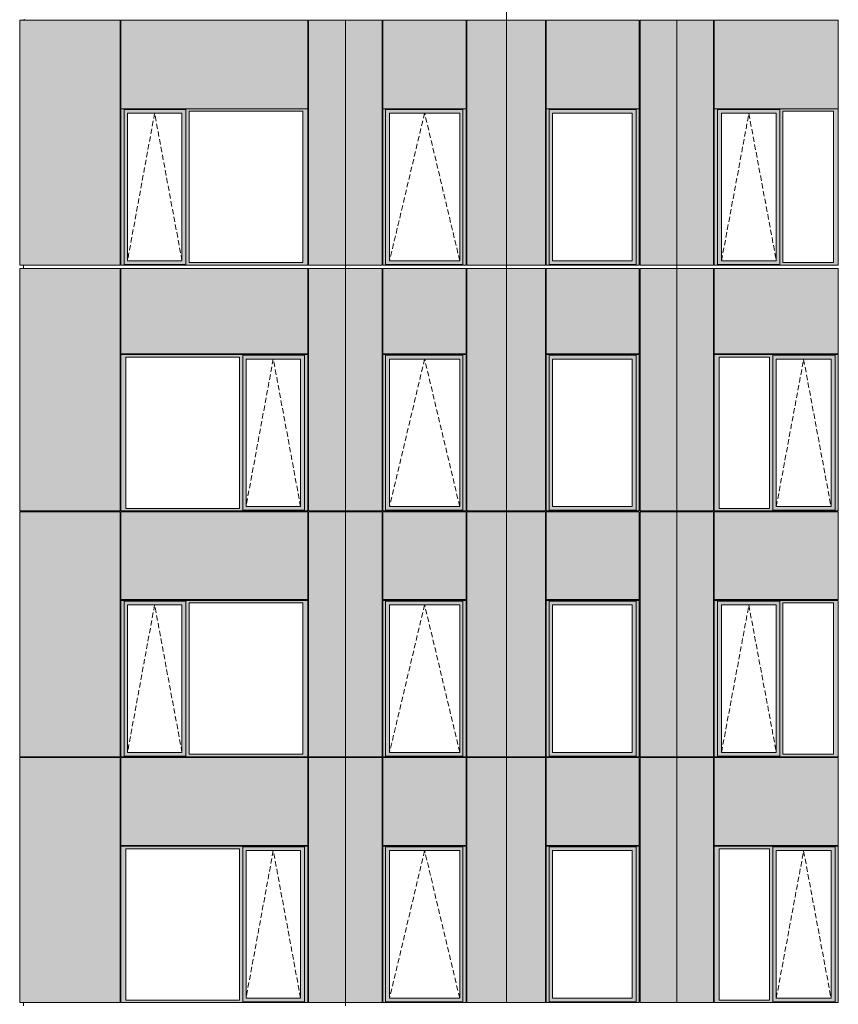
# Model space of a CAD drawing. Header units: millimetres. Extents: x -2957 to 755902, y -5565 to 302042.
# Tile 34 of 65: x -1427 to 9562, y 96876 to 110093. Entities that reach past the tile are written whole.
import ezdxf

# ---------------------------------------------------------------- set-up
doc = ezdxf.new("R2010")
doc.units = ezdxf.units.MM
doc.header["$MEASUREMENT"] = 0
doc.linetypes.add('OO_EOIAAY', pattern=[105.833361, 70.555568, -35.277793])
doc.layers.add('0_Ном._пера__1', color=7, linetype='Continuous', lineweight=0)
doc.layers.add('0_Ном._пера__120', color=7, linetype='Continuous', lineweight=0)
doc.layers.add('АР-Стены_внешние_.АР_Ном._пера__214', color=7, linetype='Continuous', lineweight=0, true_color=0xe2eaf1)

msp = doc.modelspace()

# ---------------------------------------------------------------- hatches: boundary and pattern name
at = {"layer": '0_Ном._пера__1', "linetype": 'Continuous', "lineweight": 0, "true_color": 0x000000}
for points in [[(-68.694, 108898.425), (-68.694, 108863.425), (-24.534, 108863.425), (-24.534, 108888.425), (804.706, 108888.425), (804.706, 108863.425), (848.866, 108863.425), (2372.121, 108863.425), (2440.816, 108863.425), (2440.816, 108898.425)], [(-24.534, 106833.425), (-24.534, 108863.425), (-68.694, 108863.425), (-68.694, 106833.425)], [(-24.534, 108888.425), (-24.534, 108838.425), (19.728, 108838.425), (750.832, 108838.425), (804.706, 108838.425), (804.706, 108888.425)], [(19.728, 108838.425), (-24.534, 108838.425), (-24.534, 106858.425), (19.728, 106858.425)], [(804.822, 108838.425), (751.794, 108838.425), (751.794, 106858.425), (804.822, 106858.425)], [(804.706, 108863.425), (804.706, 106833.425), (848.866, 106833.425), (848.866, 108863.425)], [(2372.121, 106833.425), (2440.816, 106833.425), (2440.816, 108863.425), (2372.121, 108863.425)], [(4567.072, 108898.425), (3447.292, 108898.425), (3447.292, 108863.425), (3484.43, 108863.425), (3484.43, 108888.425), (4523.366, 108888.425), (4523.366, 108863.425), (4567.072, 108863.425)], [(3484.43, 108863.425), (3447.292, 108863.425), (3447.292, 106833.425), (3484.43, 106833.425)], [(4523.366, 108888.425), (3484.43, 108888.425), (3484.43, 108838.425), (3538.945, 108838.425), (4480.756, 108838.425), (4523.366, 108838.425)], [(3484.43, 108838.425), (3484.43, 106858.425), (3537.754, 106858.425), (3537.754, 108838.425)], [(4480.756, 108838.425), (4480.756, 106858.425), (4523.366, 106858.425), (4523.366, 108838.425)], [(4523.366, 106833.425), (4567.072, 106833.425), (4567.072, 108863.425), (4523.366, 108863.425)], [(5641.493, 108898.425), (5641.493, 108863.425), (5680.519, 108863.425), (5680.519, 108888.425), (6846.99, 108888.425), (6846.99, 108863.425), (6890.829, 108863.425), (6890.829, 108898.425)], [(5680.519, 108863.425), (5641.493, 108863.425), (5641.493, 106833.425), (5680.519, 106833.425)], [(6846.99, 108888.425), (5680.519, 108888.425), (5680.519, 108838.425), (5723.588, 108838.425), (6792.638, 108838.425), (6846.99, 108838.425)], [(5680.519, 108838.425), (5680.519, 106858.425), (5723.588, 106858.425), (5723.588, 108838.425)], [(6846.99, 108838.425), (6793.767, 108838.425), (6793.767, 106858.425), (6846.99, 106858.425)], [(6846.99, 108863.425), (6846.99, 106833.425), (6890.829, 106833.425), (6890.829, 108863.425)], [(9561.889, 108898.425), (9561.889, 108863.425), (9497.661, 108863.425), (8819.277, 108863.425), (8774.893, 108863.425), (8774.893, 108888.425), (7941.461, 108888.425), (7941.461, 108863.425), (7897.077, 108863.425), (7897.077, 108898.425)], [(7941.461, 106833.425), (7897.077, 106833.425), (7897.077, 108863.425), (7941.461, 108863.425)], [(8774.893, 108838.425), (8729.7, 108838.425), (7994.899, 108838.425), (7941.461, 108838.425), (7941.461, 108888.425), (8774.893, 108888.425)], [(7941.461, 108838.425), (7994.074, 108838.425), (7994.074, 106858.425), (7941.461, 106858.425)], [(8774.893, 108838.425), (8774.893, 106858.425), (8729.7, 106858.425), (8729.7, 108838.425)], [(8774.893, 108863.425), (8819.277, 108863.425), (8819.277, 106833.425), (8774.893, 106833.425)], [(9497.661, 108863.425), (9561.889, 108863.425), (9561.889, 106833.425), (9497.661, 106833.425)], [(-24.534, 106833.425), (-68.694, 106833.425), (-68.694, 106798.425), (2440.816, 106798.425), (2440.816, 106833.425), (2372.121, 106833.425), (848.866, 106833.425), (804.706, 106833.425), (804.706, 106808.425), (-24.534, 106808.425)], [(-24.534, 106858.425), (-24.534, 106808.425), (804.822, 106808.425), (804.822, 106858.425), (750.832, 106858.425), (19.728, 106858.425)], [(3484.43, 106833.425), (3447.292, 106833.425), (3447.292, 106798.425), (4567.072, 106798.425), (4567.072, 106833.425), (4523.366, 106833.425), (4523.366, 106808.425), (3484.43, 106808.425)], [(3484.43, 106858.425), (3484.43, 106808.425), (4523.366, 106808.425), (4523.366, 106858.425), (4480.756, 106858.425), (3538.945, 106858.425)], [(5680.519, 106833.425), (5641.493, 106833.425), (5641.493, 106798.425), (6890.829, 106798.425), (6890.829, 106833.425), (6846.99, 106833.425), (6846.99, 106808.425), (5680.519, 106808.425)], [(5680.519, 106808.425), (6846.99, 106808.425), (6846.99, 106858.425), (6792.638, 106858.425), (5723.588, 106858.425), (5680.519, 106858.425)], [(9561.889, 106833.425), (9561.889, 106798.425), (7897.077, 106798.425), (7897.077, 106833.425), (7941.461, 106833.425), (7941.461, 106808.425), (8774.893, 106808.425), (8774.893, 106833.425), (8819.277, 106833.425), (9497.661, 106833.425)], [(8774.893, 106858.425), (8774.893, 106808.425), (7941.461, 106808.425), (7941.461, 106858.425), (7994.899, 106858.425), (8729.7, 106858.425)], [(-68.694, 105598.425), (-68.694, 105563.425), (0, 105563.425), (1523.255, 105563.425), (1567.416, 105563.425), (1567.416, 105588.425), (2396.655, 105588.425), (2396.655, 105563.425), (2440.816, 105563.425), (2440.816, 105598.425)], [(0, 103533.425), (0, 105563.425), (-68.694, 105563.425), (-68.694, 103533.425)], [(1523.255, 105563.425), (1523.255, 103533.425), (1567.416, 103533.425), (1567.416, 105563.425)], [(1567.416, 105538.425), (1611.677, 105538.425), (2342.782, 105538.425), (2396.655, 105538.425), (2396.655, 105588.425), (1567.416, 105588.425)], [(1567.416, 105538.425), (1567.416, 103558.425), (1611.677, 103558.425), (1611.677, 105538.425)], [(2396.655, 105538.425), (2343.743, 105538.425), (2343.743, 103558.425), (2396.655, 103558.425)], [(2396.655, 103533.425), (2440.816, 103533.425), (2440.816, 105563.425), (2396.655, 105563.425)], [(3447.292, 105563.425), (3484.43, 105563.425), (3484.43, 105588.425), (4523.366, 105588.425), (4523.366, 105563.425), (4567.072, 105563.425), (4567.072, 105598.425), (3447.292, 105598.425)], [(3484.43, 105563.425), (3447.292, 105563.425), (3447.292, 103533.425), (3484.43, 103533.425)], [(3484.43, 105588.425), (3484.43, 105538.425), (3538.945, 105538.425), (4480.756, 105538.425), (4523.366, 105538.425), (4523.366, 105588.425)], [(3484.43, 105538.425), (3484.43, 103558.425), (3537.754, 103558.425), (3537.754, 105538.425)], [(4480.756, 105538.425), (4480.756, 103558.425), (4523.366, 103558.425), (4523.366, 105538.425)], [(4523.366, 103533.425), (4567.072, 103533.425), (4567.072, 105563.425), (4523.366, 105563.425)], [(5641.493, 105598.425), (5641.493, 105563.425), (5680.519, 105563.425), (5680.519, 105588.425), (6846.99, 105588.425), (6846.99, 105563.425), (6890.829, 105563.425), (6890.829, 105598.425)], [(5680.519, 105563.425), (5641.493, 105563.425), (5641.493, 103533.425), (5680.519, 103533.425)], [(6846.99, 105588.425), (5680.519, 105588.425), (5680.519, 105538.425), (5723.588, 105538.425), (6792.638, 105538.425), (6846.99, 105538.425)], [(5680.519, 105538.425), (5680.519, 103558.425), (5723.588, 103558.425), (5723.588, 105538.425)], [(6846.99, 105538.425), (6793.767, 105538.425), (6793.767, 103558.425), (6846.99, 103558.425)], [(6846.99, 105563.425), (6846.99, 103533.425), (6890.829, 103533.425), (6890.829, 105563.425)], [(7897.077, 105598.425), (7897.077, 105563.425), (7961.305, 105563.425), (8639.689, 105563.425), (8684.073, 105563.425), (8684.073, 105588.425), (9517.505, 105588.425), (9517.505, 105563.425), (9561.889, 105563.425), (9561.889, 105598.425)], [(7961.305, 105563.425), (7897.077, 105563.425), (7897.077, 103533.425), (7961.305, 103533.425)], [(8684.073, 105563.425), (8639.689, 105563.425), (8639.689, 103533.425), (8684.073, 103533.425)], [(8684.073, 105538.425), (8729.266, 105538.425), (9464.067, 105538.425), (9517.505, 105538.425), (9517.505, 105588.425), (8684.073, 105588.425)], [(8684.073, 105538.425), (8684.073, 103558.425), (8729.266, 103558.425), (8729.266, 105538.425)], [(9517.505, 105538.425), (9464.892, 105538.425), (9464.892, 103558.425), (9517.505, 103558.425)], [(9517.505, 103533.425), (9561.889, 103533.425), (9561.889, 105563.425), (9517.505, 105563.425)], [(0, 103533.425), (-68.694, 103533.425), (-68.694, 103498.425), (2440.816, 103498.425), (2440.816, 103533.425), (2396.655, 103533.425), (2396.655, 103508.425), (1567.416, 103508.425), (1567.416, 103533.425), (1523.255, 103533.425)], [(1567.416, 103558.425), (1567.416, 103508.425), (2396.655, 103508.425), (2396.655, 103558.425), (2342.782, 103558.425), (1611.677, 103558.425)], [(3447.292, 103533.425), (3447.292, 103498.425), (4567.072, 103498.425), (4567.072, 103533.425), (4523.366, 103533.425), (4523.366, 103508.425), (3484.43, 103508.425), (3484.43, 103533.425)], [(3484.43, 103558.425), (3484.43, 103508.425), (4523.366, 103508.425), (4523.366, 103558.425), (4480.756, 103558.425), (3538.945, 103558.425)], [(5641.493, 103498.425), (6890.829, 103498.425), (6890.829, 103533.425), (6846.99, 103533.425), (6846.99, 103508.425), (5680.519, 103508.425), (5680.519, 103533.425), (5641.493, 103533.425)], [(5680.519, 103508.425), (6846.99, 103508.425), (6846.99, 103558.425), (6792.638, 103558.425), (5723.588, 103558.425), (5680.519, 103558.425)], [(7897.077, 103533.425), (7897.077, 103498.425), (9561.889, 103498.425), (9561.889, 103533.425), (9517.505, 103533.425), (9517.505, 103508.425), (8684.073, 103508.425), (8684.073, 103533.425), (8639.689, 103533.425), (7961.305, 103533.425)], [(8684.073, 103558.425), (8684.073, 103508.425), (9517.505, 103508.425), (9517.505, 103558.425), (9464.067, 103558.425), (8729.266, 103558.425)], [(-68.694, 102298.425), (-68.694, 102263.425), (-24.534, 102263.425), (-24.534, 102288.425), (804.706, 102288.425), (804.706, 102263.425), (848.866, 102263.425), (2372.121, 102263.425), (2440.816, 102263.425), (2440.816, 102298.425)], [(-24.534, 100233.425), (-24.534, 102263.425), (-68.694, 102263.425), (-68.694, 100233.425)], [(-24.534, 102288.425), (-24.534, 102238.425), (19.728, 102238.425), (750.832, 102238.425), (804.706, 102238.425), (804.706, 102288.425)], [(19.728, 102238.425), (-24.534, 102238.425), (-24.534, 100258.425), (19.728, 100258.425)], [(804.822, 102238.425), (751.794, 102238.425), (751.794, 100258.425), (804.822, 100258.425)], [(804.706, 102263.425), (804.706, 100233.425), (848.866, 100233.425), (848.866, 102263.425)], [(2372.121, 100233.425), (2440.816, 100233.425), (2440.816, 102263.425), (2372.121, 102263.425)], [(4567.072, 102298.425), (3447.292, 102298.425), (3447.292, 102263.425), (3484.43, 102263.425), (3484.43, 102288.425), (4523.366, 102288.425), (4523.366, 102263.425), (4567.072, 102263.425)], [(3484.43, 102263.425), (3447.292, 102263.425), (3447.292, 100233.425), (3484.43, 100233.425)], [(4523.366, 102288.425), (3484.43, 102288.425), (3484.43, 102238.425), (3538.945, 102238.425), (4480.756, 102238.425), (4523.366, 102238.425)], [(3484.43, 102238.425), (3484.43, 100258.425), (3537.754, 100258.425), (3537.754, 102238.425)], [(4480.756, 102238.425), (4480.756, 100258.425), (4523.366, 100258.425), (4523.366, 102238.425)], [(4523.366, 100233.425), (4567.072, 100233.425), (4567.072, 102263.425), (4523.366, 102263.425)], [(5641.493, 102298.425), (5641.493, 102263.425), (5680.519, 102263.425), (5680.519, 102288.425), (6846.99, 102288.425), (6846.99, 102263.425), (6890.829, 102263.425), (6890.829, 102298.425)], [(5680.519, 102263.425), (5641.493, 102263.425), (5641.493, 100233.425), (5680.519, 100233.425)], [(6846.99, 102288.425), (5680.519, 102288.425), (5680.519, 102238.425), (5723.588, 102238.425), (6792.638, 102238.425), (6846.99, 102238.425)], [(5680.519, 102238.425), (5680.519, 100258.425), (5723.588, 100258.425), (5723.588, 102238.425)], [(6846.99, 102238.425), (6793.767, 102238.425), (6793.767, 100258.425), (6846.99, 100258.425)], [(6846.99, 102263.425), (6846.99, 100233.425), (6890.829, 100233.425), (6890.829, 102263.425)], [(9561.889, 102298.425), (9561.889, 102263.425), (9497.661, 102263.425), (8819.277, 102263.425), (8774.893, 102263.425), (8774.893, 102288.425), (7941.461, 102288.425), (7941.461, 102263.425), (7897.077, 102263.425), (7897.077, 102298.425)], [(7941.461, 100233.425), (7897.077, 100233.425), (7897.077, 102263.425), (7941.461, 102263.425)], [(8774.893, 102238.425), (8729.7, 102238.425), (7994.899, 102238.425), (7941.461, 102238.425), (7941.461, 102288.425), (8774.893, 102288.425)], [(7941.461, 102238.425), (7994.074, 102238.425), (7994.074, 100258.425), (7941.461, 100258.425)], [(8774.893, 102238.425), (8774.893, 100258.425), (8729.7, 100258.425), (8729.7, 102238.425)], [(8774.893, 102263.425), (8819.277, 102263.425), (8819.277, 100233.425), (8774.893, 100233.425)], [(9497.661, 102263.425), (9561.889, 102263.425), (9561.889, 100233.425), (9497.661, 100233.425)], [(-24.534, 100233.425), (-68.694, 100233.425), (-68.694, 100198.425), (2440.816, 100198.425), (2440.816, 100233.425), (2372.121, 100233.425), (848.866, 100233.425), (804.706, 100233.425), (804.706, 100208.425), (-24.534, 100208.425)], [(-24.534, 100258.425), (-24.534, 100208.425), (804.822, 100208.425), (804.822, 100258.425), (750.832, 100258.425), (19.728, 100258.425)], [(3484.43, 100233.425), (3447.292, 100233.425), (3447.292, 100198.425), (4567.072, 100198.425), (4567.072, 100233.425), (4523.366, 100233.425), (4523.366, 100208.425), (3484.43, 100208.425)], [(3484.43, 100258.425), (3484.43, 100208.425), (4523.366, 100208.425), (4523.366, 100258.425), (4480.756, 100258.425), (3538.945, 100258.425)], [(5680.519, 100233.425), (5641.493, 100233.425), (5641.493, 100198.425), (6890.829, 100198.425), (6890.829, 100233.425), (6846.99, 100233.425), (6846.99, 100208.425), (5680.519, 100208.425)], [(5680.519, 100208.425), (6846.99, 100208.425), (6846.99, 100258.425), (6792.638, 100258.425), (5723.588, 100258.425), (5680.519, 100258.425)], [(9561.889, 100233.425), (9561.889, 100198.425), (7897.077, 100198.425), (7897.077, 100233.425), (7941.461, 100233.425), (7941.461, 100208.425), (8774.893, 100208.425), (8774.893, 100233.425), (8819.277, 100233.425), (9497.661, 100233.425)], [(8774.893, 100258.425), (8774.893, 100208.425), (7941.461, 100208.425), (7941.461, 100258.425), (7994.899, 100258.425), (8729.7, 100258.425)], [(-68.694, 98998.425), (-68.694, 98963.425), (0, 98963.425), (1523.255, 98963.425), (1567.416, 98963.425), (1567.416, 98988.425), (2396.655, 98988.425), (2396.655, 98963.425), (2440.816, 98963.425), (2440.816, 98998.425)], [(0, 96933.425), (0, 98963.425), (-68.694, 98963.425), (-68.694, 96933.425)], [(1523.255, 98963.425), (1523.255, 96933.425), (1567.416, 96933.425), (1567.416, 98963.425)], [(1567.416, 98938.425), (1611.677, 98938.425), (2342.782, 98938.425), (2396.655, 98938.425), (2396.655, 98988.425), (1567.416, 98988.425)], [(1567.416, 98938.425), (1567.416, 96958.425), (1611.677, 96958.425), (1611.677, 98938.425)], [(2396.655, 98938.425), (2343.743, 98938.425), (2343.743, 96958.425), (2396.655, 96958.425)], [(2396.655, 96933.425), (2440.816, 96933.425), (2440.816, 98963.425), (2396.655, 98963.425)], [(3447.292, 98963.425), (3484.43, 98963.425), (3484.43, 98988.425), (4523.366, 98988.425), (4523.366, 98963.425), (4567.072, 98963.425), (4567.072, 98998.425), (3447.292, 98998.425)], [(3484.43, 98963.425), (3447.292, 98963.425), (3447.292, 96933.425), (3484.43, 96933.425)], [(3484.43, 98988.425), (3484.43, 98938.425), (3538.945, 98938.425), (4480.756, 98938.425), (4523.366, 98938.425), (4523.366, 98988.425)], [(3484.43, 98938.425), (3484.43, 96958.425), (3537.754, 96958.425), (3537.754, 98938.425)], [(4480.756, 98938.425), (4480.756, 96958.425), (4523.366, 96958.425), (4523.366, 98938.425)], [(4523.366, 96933.425), (4567.072, 96933.425), (4567.072, 98963.425), (4523.366, 98963.425)], [(5641.493, 98998.425), (5641.493, 98963.425), (5680.519, 98963.425), (5680.519, 98988.425), (6846.99, 98988.425), (6846.99, 98963.425), (6890.829, 98963.425), (6890.829, 98998.425)], [(5680.519, 98963.425), (5641.493, 98963.425), (5641.493, 96933.425), (5680.519, 96933.425)], [(6846.99, 98988.425), (5680.519, 98988.425), (5680.519, 98938.425), (5723.588, 98938.425), (6792.638, 98938.425), (6846.99, 98938.425)], [(5680.519, 98938.425), (5680.519, 96958.425), (5723.588, 96958.425), (5723.588, 98938.425)], [(6846.99, 98938.425), (6793.767, 98938.425), (6793.767, 96958.425), (6846.99, 96958.425)], [(6846.99, 98963.425), (6846.99, 96933.425), (6890.829, 96933.425), (6890.829, 98963.425)], [(7897.077, 98998.425), (7897.077, 98963.425), (7961.305, 98963.425), (8639.689, 98963.425), (8684.073, 98963.425), (8684.073, 98988.425), (9517.505, 98988.425), (9517.505, 98963.425), (9561.889, 98963.425), (9561.889, 98998.425)], [(7961.305, 98963.425), (7897.077, 98963.425), (7897.077, 96933.425), (7961.305, 96933.425)], [(8684.073, 98963.425), (8639.689, 98963.425), (8639.689, 96933.425), (8684.073, 96933.425)], [(8684.073, 98938.425), (8729.266, 98938.425), (9464.067, 98938.425), (9517.505, 98938.425), (9517.505, 98988.425), (8684.073, 98988.425)], [(8684.073, 98938.425), (8684.073, 96958.425), (8729.266, 96958.425), (8729.266, 98938.425)], [(9517.505, 98938.425), (9464.892, 98938.425), (9464.892, 96958.425), (9517.505, 96958.425)], [(9517.505, 96933.425), (9561.889, 96933.425), (9561.889, 98963.425), (9517.505, 98963.425)], [(0, 96933.425), (-68.694, 96933.425), (-68.694, 96898.425), (2440.816, 96898.425), (2440.816, 96933.425), (2396.655, 96933.425), (2396.655, 96908.425), (1567.416, 96908.425), (1567.416, 96933.425), (1523.255, 96933.425)], [(1567.416, 96958.425), (1567.416, 96908.425), (2396.655, 96908.425), (2396.655, 96958.425), (2342.782, 96958.425), (1611.677, 96958.425)], [(3447.292, 96933.425), (3447.292, 96898.425), (4567.072, 96898.425), (4567.072, 96933.425), (4523.366, 96933.425), (4523.366, 96908.425), (3484.43, 96908.425), (3484.43, 96933.425)], [(3484.43, 96958.425), (3484.43, 96908.425), (4523.366, 96908.425), (4523.366, 96958.425), (4480.756, 96958.425), (3538.945, 96958.425)], [(5641.493, 96898.425), (6890.829, 96898.425), (6890.829, 96933.425), (6846.99, 96933.425), (6846.99, 96908.425), (5680.519, 96908.425), (5680.519, 96933.425), (5641.493, 96933.425)], [(5680.519, 96908.425), (6846.99, 96908.425), (6846.99, 96958.425), (6792.638, 96958.425), (5723.588, 96958.425), (5680.519, 96958.425)], [(7897.077, 96933.425), (7897.077, 96898.425), (9561.889, 96898.425), (9561.889, 96933.425), (9517.505, 96933.425), (9517.505, 96908.425), (8684.073, 96908.425), (8684.073, 96933.425), (8639.689, 96933.425), (7961.305, 96933.425)], [(8684.073, 96958.425), (8684.073, 96908.425), (9517.505, 96908.425), (9517.505, 96958.425), (9464.067, 96958.425), (8729.266, 96958.425)]]:
    msp.add_hatch(color=18, dxfattribs=at).paths.add_polyline_path(points)
at = {"layer": 'АР-Стены_внешние_.АР_Ном._пера__214', "linetype": 'Continuous', "lineweight": 0, "true_color": 0xe5e8eb}
for points in [[(-1426.787, 106798.425), (-1374.1, 106798.425), (-1374.1, 110088.425), (-1426.787, 110088.425)], [(-1374.1, 110088.425), (-1374.1, 106798.425), (-78.698, 106798.425), (-78.698, 110088.425)], [(2440.816, 110088.425), (-68.698, 110088.425), (-68.698, 108898.425), (2440.816, 108898.425)], [(2945.609, 106798.425), (2945.609, 110088.425), (2450.816, 110088.425), (2450.816, 106798.425)], [(2945.609, 110088.425), (2945.609, 106798.425), (3437.292, 106798.425), (3437.292, 110088.425)], [(3447.292, 110088.425), (3447.292, 108898.425), (4567.072, 108898.425), (4567.072, 110088.425)], [(4577.072, 110088.425), (4577.072, 106798.425), (5107.621, 106798.425), (5107.621, 110088.425)], [(5215.596, 106798.425), (5215.596, 110088.425), (5107.621, 110088.425), (5107.621, 106798.425)], [(5215.596, 110088.425), (5215.596, 106798.425), (5631.493, 106798.425), (5631.493, 110088.425)], [(5641.493, 108898.425), (6890.829, 108898.425), (6890.829, 110088.425), (5641.493, 110088.425)], [(6900.829, 110088.425), (6900.829, 106798.425), (7395.618, 106798.425), (7395.618, 110088.425)], [(7887.077, 110088.425), (7395.618, 110088.425), (7395.618, 106798.425), (7887.077, 106798.425)], [(7897.077, 110088.425), (7897.077, 108898.425), (9561.889, 108898.425), (9561.889, 110088.425)], [(-1426.787, 106753.425), (-1426.787, 103498.425), (-78.698, 103498.425), (-78.698, 106753.425)], [(-68.694, 106753.425), (-68.694, 105608.425), (2440.816, 105608.425), (2440.816, 106753.425)], [(2450.816, 106753.425), (2450.816, 103498.425), (2945.609, 103498.425), (2945.609, 106753.425)], [(2945.609, 106753.425), (2945.609, 103498.425), (3437.292, 103498.425), (3437.292, 106753.425)], [(3447.292, 106753.425), (3447.292, 105608.425), (4567.072, 105608.425), (4567.072, 106753.425)], [(4577.072, 106753.425), (4577.072, 103498.425), (5107.621, 103498.425), (5107.621, 106753.425)], [(5107.621, 103498.425), (5215.596, 103498.425), (5215.596, 106753.425), (5107.621, 106753.425)], [(5215.596, 106753.425), (5215.596, 103498.425), (5631.493, 103498.425), (5631.493, 106753.425)], [(5641.493, 106753.425), (5641.493, 105608.425), (6890.829, 105608.425), (6890.829, 106753.425)], [(6900.829, 106753.425), (6900.829, 103498.425), (7395.618, 103498.425), (7395.618, 106753.425)], [(7395.618, 106753.425), (7395.618, 103498.425), (7887.077, 103498.425), (7887.077, 106753.425)], [(7897.077, 106753.425), (7897.077, 105608.425), (9561.889, 105608.425), (9561.889, 106753.425)], [(-1426.787, 103488.425), (-1426.787, 100198.425), (-78.308, 100198.425), (-78.308, 103488.425)], [(-68.698, 103488.425), (-68.698, 102308.425), (2440.816, 102308.425), (2440.816, 103488.425)], [(2450.816, 103488.425), (2450.816, 100198.425), (2945.609, 100198.425), (2945.609, 103488.425)], [(2945.609, 103488.425), (2945.609, 100198.425), (3437.292, 100198.425), (3437.292, 103488.425)], [(3447.292, 103488.425), (3447.292, 102308.425), (4567.072, 102308.425), (4567.072, 103488.425)], [(4577.072, 103488.425), (4577.072, 100198.425), (5107.621, 100198.425), (5107.621, 103488.425)], [(5215.596, 100198.425), (5215.596, 103488.425), (5107.621, 103488.425), (5107.621, 100198.425)], [(5215.596, 103488.425), (5215.596, 100198.425), (5631.493, 100198.425), (5631.493, 103488.425)], [(5641.493, 103488.425), (5641.493, 102308.425), (6890.829, 102308.425), (6890.829, 103488.425)], [(7395.618, 100198.425), (7395.618, 103488.425), (6900.829, 103488.425), (6900.829, 100198.425)], [(7887.077, 103488.425), (7395.618, 103488.425), (7395.618, 100198.425), (7887.077, 100198.425)], [(7897.077, 103488.425), (7897.077, 102308.425), (9561.889, 102308.425), (9561.889, 103488.425)], [(-1426.787, 100188.425), (-1426.787, 96898.425), (-78.308, 96898.425), (-78.308, 100188.425)], [(-68.698, 99008.425), (2440.816, 99008.425), (2440.816, 100188.425), (-68.698, 100188.425)], [(2450.816, 100188.425), (2450.816, 96898.425), (2945.609, 96898.425), (2945.609, 100188.425)], [(2945.609, 100188.425), (2945.609, 96898.425), (3437.292, 96898.425), (3437.292, 100188.425)], [(4567.072, 100188.425), (3447.292, 100188.425), (3447.292, 99008.425), (4567.072, 99008.425)], [(4577.072, 100188.425), (4577.072, 96898.425), (5107.621, 96898.425), (5107.621, 100188.425)], [(5107.621, 96898.425), (5215.596, 96898.425), (5215.596, 100188.425), (5107.621, 100188.425)], [(5215.596, 100188.425), (5215.596, 96898.425), (5631.493, 96898.425), (5631.493, 100188.425)], [(5641.493, 100188.425), (5641.493, 99008.425), (6890.829, 99008.425), (6890.829, 100188.425)], [(6900.829, 96898.425), (7395.618, 96898.425), (7395.618, 100188.425), (6900.829, 100188.425)], [(7395.618, 100188.425), (7395.618, 96898.425), (7887.077, 96898.425), (7887.077, 100188.425)], [(7897.077, 100188.425), (7897.077, 99008.425), (9561.889, 99008.425), (9561.889, 100188.425)]]:
    msp.add_hatch(color=254, dxfattribs=at).paths.add_polyline_path(points)

# ---------------------------------------------------------------- linework, layer by layer
at = {"layer": '0_Ном._пера__1', "color": 7, "linetype": 'Continuous', "lineweight": 0}
for p, q in [((5107.621, 108908.425), (5107.621, 113388.425)), ((-1426.92, 110088.425), (-1426.92, 106798.425)), ((-1426.92, 110088.425), (-78.698, 110088.425)), ((-1364.63, 110088.425), (-1364.63, 110098.425)), ((-78.698, 106798.425), (-78.698, 110088.425)), ((-68.698, 108898.425), (-68.698, 110088.425)), ((-68.698, 110088.425), (2440.816, 110088.425)), ((2440.816, 108898.425), (2440.816, 110088.425)), ((2450.816, 106798.425), (2450.816, 110088.425)), ((2450.816, 110088.425), (3437.292, 110088.425)), ((2945.609, 110088.425), (2945.609, 106798.425)), ((3437.292, 106798.425), (3437.292, 110088.425)), ((3447.292, 108898.425), (3447.292, 110088.425)), ((3447.292, 110088.425), (4567.072, 110088.425)), ((4567.072, 108898.425), (4567.072, 110088.425)), ((4577.072, 106798.425), (4577.072, 110088.425)), ((4577.072, 110088.425), (5630.071, 110088.425)), ((5631.493, 106798.425), (5631.493, 110088.425)), ((5641.493, 108898.425), (5641.493, 110088.425)), ((5641.493, 110088.425), (6890.829, 110088.425)), ((6890.829, 108898.425), (6890.829, 110088.425)), ((7395.618, 110088.425), (6900.829, 110088.425)), ((6900.829, 106798.425), (6900.829, 110088.425)), ((7887.077, 110088.425), (7395.618, 110088.425)), ((7395.618, 110088.425), (7395.618, 106753.425)), ((7887.077, 108898.425), (7887.077, 110088.425)), ((7897.077, 108898.425), (7897.077, 110088.425)), ((9561.889, 110088.425), (7897.077, 110088.425)), ((9561.889, 108898.425), (9561.889, 110088.425)), ((-68.698, 108898.425), (-68.694, 106833.425)), ((2440.816, 108898.425), (-68.698, 108898.425)), ((2429.82, 108898.425), (-58.866, 108898.425)), ((-24.534, 108888.425), (804.706, 108888.425)), ((-24.534, 108863.425), (-24.534, 108888.425)), ((-24.534, 108863.425), (-24.534, 106833.425)), ((19.728, 106858.425), (19.728, 108838.425)), ((19.728, 108838.425), (20.689, 108838.425)), ((751.794, 108838.425), (20.689, 108838.425)), ((751.794, 106858.425), (751.794, 108838.425)), ((804.822, 106858.425), (804.822, 108888.425)), ((848.866, 106833.425), (848.866, 108863.425)), ((848.866, 108863.425), (2372.121, 108863.425)), ((2372.121, 108863.425), (2372.121, 106833.425)), ((2440.816, 106833.425), (2440.816, 108898.425)), ((3447.292, 108898.425), (4567.072, 108898.425)), ((3447.292, 106798.425), (3447.292, 108898.425)), ((4523.366, 108888.425), (3484.43, 108888.425)), ((3484.43, 108888.425), (3484.43, 108863.425)), ((3484.43, 108863.425), (3484.43, 106833.425)), ((3537.754, 106858.425), (3537.754, 108838.425)), ((3537.754, 108838.425), (4479.565, 108838.425)), ((4480.756, 108838.425), (4479.565, 108838.425)), ((4480.756, 106858.425), (4480.756, 108838.425)), ((4523.366, 108863.425), (4523.366, 108888.425)), ((4523.366, 108863.425), (4523.366, 106833.425)), ((4567.072, 108898.425), (4567.072, 106798.425)), ((5107.621, 106798.425), (5107.621, 108908.425)), ((5641.493, 108898.425), (5641.493, 106798.425)), ((6363.264, 108898.425), (5641.493, 108898.425)), ((6846.99, 108888.425), (5680.519, 108888.425)), ((5680.519, 108888.425), (5680.519, 108863.425)), ((5680.519, 108863.425), (5680.519, 106808.425)), ((5723.588, 108838.425), (5723.588, 106858.425)), ((5724.716, 108838.425), (5723.588, 108838.425)), ((5724.716, 108838.425), (6793.767, 108838.425)), ((6363.264, 108898.425), (6890.829, 108898.425)), ((6793.767, 108838.425), (6793.767, 106858.425)), ((6846.99, 108863.425), (6846.99, 108888.425)), ((6846.99, 108863.425), (6846.99, 106833.425)), ((6890.829, 108898.425), (6890.829, 106798.425)), ((7887.077, 106798.425), (7887.077, 108898.425)), ((9556.725, 108898.425), (7897.077, 108898.425)), ((7897.077, 108898.425), (7897.077, 106833.425)), ((7941.461, 108888.425), (8774.893, 108888.425)), ((7941.461, 108863.425), (7941.461, 108888.425)), ((7941.461, 108863.425), (7941.461, 106833.425)), ((8728.875, 108838.425), (7994.074, 108838.425)), ((7994.074, 108838.425), (7994.074, 106858.425)), ((8728.875, 108838.425), (8729.7, 108838.425)), ((8729.7, 108838.425), (8729.7, 106858.425)), ((8774.893, 108888.425), (8774.893, 108863.425)), ((8774.893, 108863.425), (8774.893, 106833.425)), ((8819.277, 106833.425), (8819.277, 108863.425)), ((8819.277, 108863.425), (9497.661, 108863.425)), ((9497.661, 108863.425), (9497.661, 106833.425)), ((9561.889, 106798.425), (9561.889, 108898.425)), ((-1426.92, 106798.425), (-78.698, 106798.425)), ((-1374.1, 106798.425), (-1374.1, 106753.425)), ((-68.694, 106833.425), (-68.694, 106798.425)), ((-68.694, 106798.425), (2440.816, 106798.425)), ((2429.82, 106798.425), (-58.866, 106798.425)), ((-24.534, 106833.425), (-24.534, 106808.425)), ((804.706, 106808.425), (-24.534, 106808.425)), ((20.689, 106858.425), (19.728, 106858.425)), ((20.689, 106858.425), (751.794, 106858.425)), ((804.822, 106808.425), (804.822, 106858.425)), ((2372.121, 106833.425), (848.866, 106833.425)), ((2440.816, 106798.425), (2440.816, 106833.425)), ((2450.816, 106798.425), (3437.292, 106798.425)), ((2945.609, 106798.425), (2945.609, 96853.425)), ((4567.072, 106798.425), (3447.292, 106798.425)), ((3484.43, 106833.425), (3484.43, 106808.425)), ((3484.43, 106808.425), (4523.366, 106808.425)), ((4479.565, 106858.425), (3537.754, 106858.425)), ((4479.565, 106858.425), (4480.756, 106858.425)), ((4523.366, 106833.425), (4523.366, 106808.425)), ((4577.072, 106798.425), (5631.493, 106798.425)), ((5107.621, 103488.425), (5107.621, 106798.425)), ((6890.829, 106798.425), (5641.493, 106798.425)), ((5680.519, 106808.425), (6846.99, 106808.425)), ((5723.588, 106858.425), (5724.716, 106858.425)), ((6793.767, 106858.425), (5724.716, 106858.425)), ((6846.99, 106833.425), (6846.99, 106808.425)), ((6900.829, 106798.425), (7887.077, 106798.425)), ((7897.077, 106833.425), (7897.077, 106798.425)), ((7897.077, 106798.425), (9561.889, 106798.425)), ((7941.461, 106833.425), (7941.461, 106808.425)), ((8774.893, 106808.425), (7941.461, 106808.425)), ((7994.074, 106858.425), (8728.875, 106858.425)), ((8729.7, 106858.425), (8728.875, 106858.425)), ((8774.893, 106833.425), (8774.893, 106808.425)), ((9497.661, 106833.425), (8819.277, 106833.425)), ((-1426.92, 106753.425), (-1426.92, 103498.425)), ((-1426.92, 106753.425), (-78.698, 106753.425)), ((-78.698, 106753.425), (-78.698, 103498.425)), ((-68.694, 105608.425), (-68.694, 106753.425)), ((-68.694, 106753.425), (2440.816, 106753.425)), ((2440.816, 105608.425), (2440.816, 106753.425)), ((2450.816, 106753.425), (2450.816, 103498.425)), ((2450.816, 106753.425), (3437.292, 106753.425)), ((3437.292, 103498.425), (3437.292, 106753.425)), ((3447.292, 105608.425), (3447.292, 106753.425)), ((3447.292, 106753.425), (4567.072, 106753.425)), ((4567.072, 105608.425), (4567.072, 106753.425)), ((4577.072, 105598.425), (4577.072, 106753.425)), ((4577.072, 106753.425), (5631.493, 106753.425)), ((5631.493, 103498.425), (5631.493, 106753.425)), ((5641.493, 105608.425), (5641.493, 106753.425)), ((5641.493, 106753.425), (6890.829, 106753.425)), ((6890.829, 106753.425), (6890.829, 105608.425)), ((6900.829, 105598.425), (6900.829, 106753.425)), ((6900.829, 106753.425), (7887.077, 106753.425)), ((7395.618, 106753.425), (7395.618, 103498.425)), ((7887.077, 105588.425), (7887.077, 106753.425)), ((7897.077, 105608.425), (7897.077, 106753.425)), ((7897.077, 106753.425), (9561.889, 106753.425)), ((9561.889, 106753.425), (9561.889, 105608.425)), ((2440.816, 105608.425), (-68.694, 105608.425)), ((3447.292, 105608.425), (4567.072, 105608.425)), ((6890.829, 105608.425), (5641.493, 105608.425)), ((7897.077, 105608.425), (9561.889, 105608.425)), ((-68.698, 105598.425), (-68.698, 103498.425)), ((-68.694, 105598.425), (-58.866, 105598.425)), ((-68.694, 103533.425), (-68.694, 105563.425)), ((-58.866, 105598.425), (2429.82, 105598.425)), ((2440.816, 105598.425), (-58.866, 105598.425)), ((0, 105563.425), (0, 103533.425)), ((1523.255, 105563.425), (0, 105563.425)), ((1523.255, 103533.425), (1523.255, 105563.425)), ((2396.655, 105588.425), (1567.416, 105588.425)), ((1567.416, 105588.425), (1567.416, 105563.425)), ((1567.416, 105563.425), (1567.416, 103533.425)), ((1611.677, 105538.425), (1611.677, 103558.425)), ((1612.638, 105538.425), (1611.677, 105538.425)), ((1612.638, 105538.425), (2343.743, 105538.425)), ((2343.743, 105538.425), (2343.743, 103558.425)), ((2396.655, 105563.425), (2396.655, 105588.425)), ((2396.655, 105563.425), (2396.655, 103533.425)), ((2440.816, 105598.425), (2440.816, 103533.425)), ((2450.816, 103498.425), (2450.816, 105588.425)), ((3447.292, 105598.425), (4567.072, 105598.425)), ((3447.292, 105598.425), (3447.292, 103498.425)), ((4523.366, 105588.425), (3484.43, 105588.425)), ((3484.43, 105588.425), (3484.43, 105563.425)), ((3484.43, 105563.425), (3484.43, 103508.425)), ((3537.754, 103558.425), (3537.754, 105538.425)), ((3537.754, 105538.425), (4479.565, 105538.425)), ((4480.756, 105538.425), (4479.565, 105538.425)), ((4480.756, 103558.425), (4480.756, 105538.425)), ((4523.366, 105563.425), (4523.366, 105588.425)), ((4523.366, 105563.425), (4523.366, 103533.425)), ((4567.072, 105598.425), (4567.072, 103533.425)), ((4577.072, 103498.425), (4577.072, 105598.425)), ((6363.264, 105598.425), (5641.493, 105598.425)), ((5641.493, 103498.425), (5641.493, 105598.425)), ((6846.99, 105588.425), (5680.519, 105588.425)), ((5680.519, 105588.425), (5680.519, 105563.425)), ((5680.519, 105563.425), (5680.519, 103533.425)), ((5723.588, 105538.425), (5723.588, 103558.425)), ((5724.716, 105538.425), (5723.588, 105538.425)), ((5724.716, 105538.425), (6793.767, 105538.425)), ((6363.264, 105598.425), (6890.829, 105598.425)), ((6793.767, 105538.425), (6793.767, 103558.425)), ((6846.99, 105563.425), (6846.99, 105588.425)), ((6846.99, 105563.425), (6846.99, 103533.425)), ((6890.829, 105598.425), (6890.829, 103533.425)), ((6900.829, 103498.425), (6900.829, 105598.425)), ((7887.077, 103498.425), (7887.077, 105588.425)), ((7897.077, 103498.425), (7897.077, 105598.425)), ((7902.241, 105598.425), (9552.022, 105598.425)), ((7961.305, 105563.425), (7961.305, 103533.425)), ((8639.689, 105563.425), (7961.305, 105563.425)), ((8639.689, 103533.425), (8639.689, 105563.425)), ((9517.505, 105588.425), (8684.073, 105588.425)), ((8684.073, 105588.425), (8684.073, 105563.425)), ((8684.073, 105563.425), (8684.073, 103533.425)), ((8729.266, 105538.425), (8729.266, 103558.425)), ((8730.091, 105538.425), (8729.266, 105538.425)), ((8730.091, 105538.425), (9464.892, 105538.425)), ((9464.892, 105538.425), (9464.892, 103558.425)), ((9517.505, 105563.425), (9517.505, 105588.425)), ((9517.505, 105563.425), (9517.505, 103533.425)), ((9561.889, 105598.425), (9561.889, 103533.425)), ((-1426.92, 103498.425), (-78.698, 103498.425)), ((-1374.1, 103498.425), (-1374.1, 103488.425)), ((-68.694, 103498.425), (-68.694, 103533.425)), ((2440.816, 103498.425), (-68.694, 103498.425)), ((2429.82, 103498.425), (-58.866, 103498.425)), ((0, 103533.425), (1523.255, 103533.425)), ((1567.416, 103533.425), (1567.416, 103508.425)), ((1567.416, 103508.425), (2396.655, 103508.425)), ((1611.677, 103558.425), (1612.638, 103558.425)), ((2343.743, 103558.425), (1612.638, 103558.425)), ((2396.655, 103533.425), (2396.655, 103508.425)), ((2440.816, 103533.425), (2440.816, 103498.425)), ((2450.816, 103498.425), (3437.292, 103498.425)), ((4567.072, 103498.425), (3447.292, 103498.425)), ((3484.43, 103508.425), (4523.366, 103508.425)), ((4479.565, 103558.425), (3537.754, 103558.425)), ((4479.565, 103558.425), (4480.756, 103558.425)), ((4523.366, 103533.425), (4523.366, 103508.425)), ((4567.072, 103533.425), (4567.072, 103498.425)), ((5631.493, 103498.425), (4577.072, 103498.425)), ((6890.829, 103498.425), (5641.493, 103498.425)), ((5680.519, 103533.425), (5680.519, 103508.425)), ((5680.519, 103508.425), (6846.99, 103508.425)), ((5723.588, 103558.425), (5724.716, 103558.425)), ((6793.767, 103558.425), (5724.716, 103558.425)), ((6846.99, 103533.425), (6846.99, 103508.425)), ((6890.829, 103533.425), (6890.829, 103498.425)), ((6900.829, 103498.425), (7887.077, 103498.425)), ((7395.618, 103498.425), (7395.618, 96898.425)), ((9561.889, 103498.425), (7897.077, 103498.425)), ((7961.305, 103533.425), (8639.689, 103533.425)), ((8684.073, 103533.425), (8684.073, 103508.425)), ((8684.073, 103508.425), (9517.505, 103508.425)), ((8729.266, 103558.425), (8730.091, 103558.425)), ((9464.892, 103558.425), (8730.091, 103558.425)), ((9517.505, 103533.425), (9517.505, 103508.425)), ((9561.889, 103533.425), (9561.889, 103498.425)), ((-1426.92, 103488.425), (-1426.92, 100198.425)), ((-1426.92, 103488.425), (-78.308, 103488.425)), ((-78.308, 103488.425), (-78.308, 100198.425)), ((-68.698, 102308.425), (-68.698, 103488.425)), ((-68.698, 103488.425), (-68.698, 102308.425)), ((-68.698, 103488.425), (2440.816, 103488.425)), ((2440.816, 103488.425), (2440.816, 102308.425)), ((2450.816, 102298.425), (2450.816, 103488.425)), ((3437.292, 103488.425), (2450.816, 103488.425)), ((3437.292, 102298.425), (3437.292, 103488.425)), ((3447.292, 102308.425), (3447.292, 103488.425)), ((3447.292, 103488.425), (4567.072, 103488.425)), ((4567.072, 102308.425), (4567.072, 103488.425)), ((4577.072, 102298.425), (4577.072, 103488.425)), ((5631.493, 103488.425), (4577.072, 103488.425)), ((5107.621, 96898.425), (5107.621, 103488.425)), ((5631.493, 100198.425), (5631.493, 103488.425)), ((5641.493, 102308.425), (5641.493, 103488.425)), ((5641.493, 103488.425), (6890.829, 103488.425)), ((6890.829, 103488.425), (6890.829, 102308.425)), ((6900.829, 102298.425), (6900.829, 103488.425)), ((7887.077, 103488.425), (6900.829, 103488.425)), ((7887.077, 102298.425), (7887.077, 103488.425)), ((7897.077, 102308.425), (7897.077, 103488.325)), ((9561.889, 103488.325), (7897.077, 103488.325)), ((9561.889, 103488.325), (9561.889, 102308.425)), ((2440.816, 102308.425), (-68.698, 102308.425)), ((3447.292, 102308.425), (4567.072, 102308.425)), ((5641.493, 102308.425), (6890.829, 102308.425)), ((7897.077, 102308.425), (9561.889, 102308.425)), ((-68.698, 102298.425), (-68.694, 100233.425)), ((2440.816, 102298.425), (-68.698, 102298.425)), ((2429.82, 102298.425), (-58.866, 102298.425)), ((-24.534, 102288.425), (804.706, 102288.425)), ((-24.534, 102263.425), (-24.534, 102288.425)), ((-24.534, 102263.425), (-24.534, 100233.425)), ((19.728, 100258.425), (19.728, 102238.425)), ((19.728, 102238.425), (20.689, 102238.425)), ((751.794, 102238.425), (20.689, 102238.425)), ((751.794, 100258.425), (751.794, 102238.425)), ((804.822, 100258.425), (804.822, 102288.425)), ((848.866, 100233.425), (848.866, 102263.425)), ((848.866, 102263.425), (2372.121, 102263.425)), ((2372.121, 102263.425), (2372.121, 100233.425)), ((2440.816, 100233.425), (2440.816, 102298.425)), ((2450.816, 100198.425), (2450.816, 102298.425)), ((3437.292, 100198.425), (3437.292, 102298.425)), ((3437.292, 100198.425), (3437.292, 102288.425)), ((3447.292, 102298.425), (4567.072, 102298.425)), ((3447.292, 100198.425), (3447.292, 102298.425)), ((4523.366, 102288.425), (3484.43, 102288.425)), ((3484.43, 102288.425), (3484.43, 102263.425)), ((3484.43, 102263.425), (3484.43, 100233.425)), ((3537.754, 100258.425), (3537.754, 102238.425)), ((3537.754, 102238.425), (4479.565, 102238.425)), ((4480.756, 102238.425), (4479.565, 102238.425)), ((4480.756, 100258.425), (4480.756, 102238.425)), ((4523.366, 102263.425), (4523.366, 102288.425)), ((4523.366, 102263.425), (4523.366, 100233.425)), ((4567.072, 102298.425), (4567.072, 100198.425)), ((4577.072, 100198.425), (4577.072, 102298.425)), ((5641.493, 102298.425), (5641.493, 100198.425)), ((6363.264, 102298.425), (5641.493, 102298.425)), ((6846.99, 102288.425), (5680.519, 102288.425)), ((5680.519, 102288.425), (5680.519, 102263.425)), ((5680.519, 102263.425), (5680.519, 100208.425)), ((5723.588, 102238.425), (5723.588, 100258.425)), ((5724.716, 102238.425), (5723.588, 102238.425)), ((5724.716, 102238.425), (6793.767, 102238.425)), ((6363.264, 102298.425), (6890.829, 102298.425)), ((6793.767, 102238.425), (6793.767, 100258.425)), ((6846.99, 102263.425), (6846.99, 102288.425)), ((6846.99, 102263.425), (6846.99, 100233.425)), ((6890.829, 102298.425), (6890.829, 100198.425)), ((6900.829, 100198.425), (6900.829, 102298.425)), ((7887.077, 100198.425), (7887.077, 102298.425)), ((9556.725, 102298.425), (7897.077, 102298.425)), ((7897.077, 102298.425), (7897.077, 100233.425)), ((7941.461, 102288.425), (8774.893, 102288.425)), ((7941.461, 102263.425), (7941.461, 102288.425)), ((7941.461, 102263.425), (7941.461, 100233.425)), ((8728.875, 102238.425), (7994.074, 102238.425)), ((7994.074, 102238.425), (7994.074, 100258.425)), ((8728.875, 102238.425), (8729.7, 102238.425)), ((8729.7, 102238.425), (8729.7, 100258.425)), ((8774.893, 102288.425), (8774.893, 102263.425)), ((8774.893, 102263.425), (8774.893, 100233.425)), ((8819.277, 100233.425), (8819.277, 102263.425)), ((8819.277, 102263.425), (9497.661, 102263.425)), ((9497.661, 102263.425), (9497.661, 100233.425)), ((9561.889, 100198.425), (9561.889, 102298.425)), ((-78.308, 100198.425), (-1426.92, 100198.425)), ((-1374.1, 100198.425), (-1374.1, 100188.425)), ((-68.694, 100233.425), (-68.694, 100198.425)), ((-68.694, 100198.425), (2440.816, 100198.425)), ((2429.82, 100198.425), (-58.866, 100198.425)), ((-24.534, 100233.425), (-24.534, 100208.425)), ((804.706, 100208.425), (-24.534, 100208.425)), ((20.689, 100258.425), (19.728, 100258.425)), ((20.689, 100258.425), (751.794, 100258.425)), ((804.822, 100208.425), (804.822, 100258.425)), ((2372.121, 100233.425), (848.866, 100233.425)), ((2440.816, 100198.425), (2440.816, 100233.425)), ((2450.816, 100198.425), (3437.292, 100198.425)), ((4567.072, 100198.425), (3447.292, 100198.425)), ((3484.43, 100233.425), (3484.43, 100208.425)), ((3484.43, 100208.425), (4523.366, 100208.425)), ((4479.565, 100258.425), (3537.754, 100258.425)), ((4479.565, 100258.425), (4480.756, 100258.425)), ((4523.366, 100233.425), (4523.366, 100208.425)), ((4577.072, 100198.425), (5631.493, 100198.425)), ((6890.829, 100198.425), (5641.493, 100198.425)), ((5680.519, 100208.425), (6846.99, 100208.425)), ((5723.588, 100258.425), (5724.716, 100258.425)), ((6793.767, 100258.425), (5724.716, 100258.425)), ((6846.99, 100233.425), (6846.99, 100208.425)), ((6900.829, 100198.425), (7887.077, 100198.425)), ((7897.077, 100233.425), (7897.077, 100198.425)), ((7897.077, 100198.425), (9561.889, 100198.425)), ((7941.461, 100233.425), (7941.461, 100208.425)), ((8774.893, 100208.425), (7941.461, 100208.425)), ((7994.074, 100258.425), (8728.875, 100258.425)), ((8729.7, 100258.425), (8728.875, 100258.425)), ((8774.893, 100233.425), (8774.893, 100208.425)), ((9497.661, 100233.425), (8819.277, 100233.425)), ((-1426.92, 96898.425), (-1426.92, 100188.425)), ((-78.308, 100188.425), (-1426.92, 100188.425)), ((-78.308, 100188.425), (-78.308, 96898.425)), ((-68.698, 99008.425), (-68.698, 100188.425)), ((-68.698, 99008.425), (-68.698, 100188.425)), ((-68.698, 100188.425), (2440.816, 100188.425)), ((2440.816, 100188.425), (2440.816, 99008.425)), ((2450.816, 96898.425), (2450.816, 100188.425)), ((2450.816, 100188.425), (3437.292, 100188.425)), ((3437.292, 98998.425), (3437.292, 100188.425)), ((3437.292, 96898.425), (3437.292, 100188.425)), ((3447.292, 99008.425), (3447.292, 100188.425)), ((3447.292, 100188.425), (4567.072, 100188.425)), ((4567.072, 99008.425), (4567.072, 100188.425)), ((4577.072, 98998.425), (4577.072, 100188.425)), ((4577.072, 100188.425), (5631.493, 100188.425)), ((5631.493, 96898.425), (5631.493, 100188.425)), ((5641.493, 99008.425), (5641.493, 100188.425)), ((5641.493, 100188.425), (6890.829, 100188.425)), ((6890.829, 99008.425), (6890.829, 100188.425)), ((6900.829, 98998.425), (6900.829, 100188.425)), ((7887.077, 100188.425), (6900.829, 100188.425)), ((7887.077, 96898.425), (7887.077, 100188.425)), ((7897.077, 99008.425), (7897.077, 100188.425)), ((7897.077, 100188.425), (9561.889, 100188.425)), ((9561.889, 100188.425), (9561.889, 99008.425)), ((2440.816, 99008.425), (-68.698, 99008.425)), ((4567.072, 99008.425), (3447.292, 99008.425)), ((5641.493, 99008.425), (6890.829, 99008.425)), ((7897.077, 99008.425), (9561.889, 99008.425)), ((-68.698, 98998.425), (-68.698, 96898.425)), ((-68.694, 98998.425), (-58.866, 98998.425)), ((-68.694, 96933.425), (-68.694, 98963.425)), ((-58.866, 98998.425), (2429.82, 98998.425)), ((2440.816, 98998.425), (-58.866, 98998.425)), ((0, 98963.425), (0, 96933.425)), ((1523.255, 98963.425), (0, 98963.425)), ((1523.255, 96933.425), (1523.255, 98963.425)), ((2396.655, 98988.425), (1567.416, 98988.425)), ((1567.416, 98988.425), (1567.416, 98963.425)), ((1567.416, 98963.425), (1567.416, 96933.425)), ((1611.677, 98938.425), (1611.677, 96958.425)), ((1612.638, 98938.425), (1611.677, 98938.425)), ((1612.638, 98938.425), (2343.743, 98938.425)), ((2343.743, 98938.425), (2343.743, 96958.425)), ((2396.655, 98963.425), (2396.655, 98988.425)), ((2396.655, 98963.425), (2396.655, 96933.425)), ((2440.816, 98998.425), (2440.816, 96933.425)), ((3447.292, 98998.425), (4567.072, 98998.425)), ((3447.292, 98998.425), (3447.292, 96898.425)), ((4523.366, 98988.425), (3484.43, 98988.425)), ((3484.43, 98988.425), (3484.43, 98963.425)), ((3484.43, 98963.425), (3484.43, 96908.425)), ((3537.754, 96958.425), (3537.754, 98938.425)), ((3537.754, 98938.425), (4479.565, 98938.425)), ((4480.756, 98938.425), (4479.565, 98938.425)), ((4480.756, 96958.425), (4480.756, 98938.425)), ((4523.366, 98963.425), (4523.366, 98988.425)), ((4523.366, 98963.425), (4523.366, 96933.425)), ((4567.072, 98998.425), (4567.072, 96933.425)), ((4577.072, 98998.425), (4577.072, 96898.425)), ((6363.264, 98998.425), (5641.493, 98998.425)), ((5641.493, 96898.425), (5641.493, 98998.425)), ((6846.99, 98988.425), (5680.519, 98988.425)), ((5680.519, 98988.425), (5680.519, 98963.425)), ((5680.519, 98963.425), (5680.519, 96933.425)), ((5723.588, 98938.425), (5723.588, 96958.425)), ((5724.716, 98938.425), (5723.588, 98938.425)), ((5724.716, 98938.425), (6793.767, 98938.425)), ((6363.264, 98998.425), (6890.829, 98998.425)), ((6793.767, 98938.425), (6793.767, 96958.425)), ((6846.99, 98963.425), (6846.99, 98988.425)), ((6846.99, 98963.425), (6846.99, 96933.425)), ((6890.829, 98998.425), (6890.829, 96933.425)), ((6900.829, 98998.425), (6900.829, 96898.425)), ((7897.077, 96898.425), (7897.077, 98998.425)), ((7902.241, 98998.425), (9552.022, 98998.425)), ((7961.305, 98963.425), (7961.305, 96933.425)), ((8639.689, 98963.425), (7961.305, 98963.425)), ((8639.689, 96933.425), (8639.689, 98963.425)), ((9517.505, 98988.425), (8684.073, 98988.425)), ((8684.073, 98988.425), (8684.073, 98963.425)), ((8684.073, 98963.425), (8684.073, 96933.425)), ((8729.266, 98938.425), (8729.266, 96958.425)), ((8730.091, 98938.425), (8729.266, 98938.425)), ((8730.091, 98938.425), (9464.892, 98938.425)), ((9464.892, 98938.425), (9464.892, 96958.425)), ((9517.505, 98963.425), (9517.505, 98988.425)), ((9517.505, 98963.425), (9517.505, 96933.425)), ((9561.889, 98998.425), (9561.889, 96933.425)), ((-1426.92, 96898.425), (-78.308, 96898.425)), ((-1374.1, 96898.425), (-1374.1, 96853.425)), ((-68.694, 96898.425), (-68.694, 96933.425)), ((2440.816, 96898.425), (-68.694, 96898.425)), ((2429.82, 96898.425), (-58.866, 96898.425)), ((0, 96933.425), (1523.255, 96933.425)), ((1567.416, 96933.425), (1567.416, 96908.425)), ((1567.416, 96908.425), (2396.655, 96908.425)), ((1611.677, 96958.425), (1612.638, 96958.425)), ((2343.743, 96958.425), (1612.638, 96958.425)), ((2396.655, 96933.425), (2396.655, 96908.425)), ((2440.816, 96933.425), (2440.816, 96898.425)), ((3437.292, 96898.425), (2450.816, 96898.425)), ((4567.072, 96898.425), (3447.292, 96898.425)), ((3484.43, 96908.425), (4523.366, 96908.425)), ((4479.565, 96958.425), (3537.754, 96958.425)), ((4479.565, 96958.425), (4480.756, 96958.425)), ((4523.366, 96933.425), (4523.366, 96908.425)), ((4567.072, 96933.425), (4567.072, 96898.425)), ((4577.072, 96898.425), (5631.493, 96898.425)), ((6890.829, 96898.425), (5641.493, 96898.425)), ((5680.519, 96933.425), (5680.519, 96908.425)), ((5680.519, 96908.425), (6846.99, 96908.425)), ((5723.588, 96958.425), (5724.716, 96958.425)), ((6793.767, 96958.425), (5724.716, 96958.425)), ((6846.99, 96933.425), (6846.99, 96908.425)), ((6890.829, 96933.425), (6890.829, 96898.425)), ((6900.829, 96898.425), (7887.077, 96898.425)), ((9561.889, 96898.425), (7897.077, 96898.425)), ((7961.305, 96933.425), (8639.689, 96933.425)), ((8684.073, 96933.425), (8684.073, 96908.425)), ((8684.073, 96908.425), (9517.505, 96908.425)), ((8729.266, 96958.425), (8730.091, 96958.425)), ((9464.892, 96958.425), (8730.091, 96958.425)), ((9517.505, 96933.425), (9517.505, 96908.425)), ((9561.889, 96933.425), (9561.889, 96898.425))]:
    msp.add_line(p, q, dxfattribs=at)
at = {"layer": '0_Ном._пера__120', "color": 7, "linetype": 'OO_EOIAAY', "lineweight": 0}
for p, q in [((384.393, 108838.425), (20.689, 106858.425)), ((751.794, 106858.425), (384.393, 108838.425)), ((4008.66, 108838.425), (3537.754, 106858.425)), ((4480.756, 106858.425), (4008.66, 108838.425)), ((7994.074, 106858.425), (8361.475, 108833.425)), ((8361.475, 108833.425), (8729.7, 106858.425)), ((1977.23, 105538.425), (1611.677, 103558.425)), ((2343.743, 103558.425), (1977.23, 105538.425)), ((4008.66, 105538.425), (3537.754, 103558.425)), ((4479.565, 103558.425), (4008.66, 105538.425)), ((8729.266, 103558.425), (9096.667, 105533.425)), ((9096.667, 105533.425), (9464.892, 103558.425)), ((384.393, 102238.425), (20.689, 100258.425)), ((751.794, 100258.425), (384.393, 102238.425)), ((4008.66, 102238.425), (3537.754, 100258.425)), ((4480.756, 100258.425), (4008.66, 102238.425)), ((7994.074, 100258.425), (8361.475, 102233.425)), ((8361.475, 102233.425), (8729.7, 100258.425)), ((1977.23, 98938.425), (1611.677, 96958.425)), ((2343.743, 96958.425), (1977.23, 98938.425)), ((4008.66, 98938.425), (3537.754, 96958.425)), ((4479.565, 96958.425), (4008.66, 98938.425)), ((8729.266, 96958.425), (9096.667, 98933.425)), ((9096.667, 98933.425), (9464.892, 96958.425))]:
    msp.add_line(p, q, dxfattribs=at)

doc.saveas('drawing.dxf')
